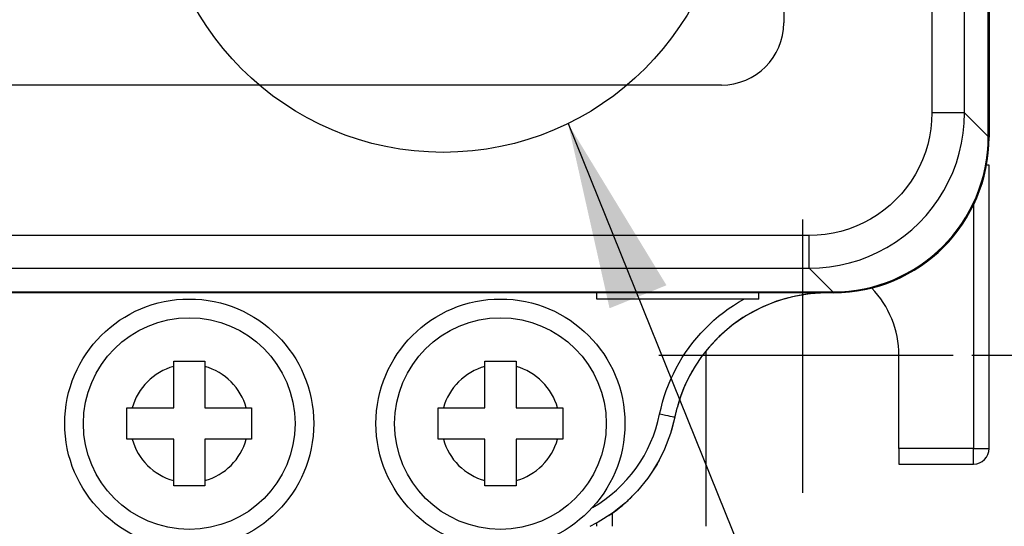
# Model space of a CAD drawing. Extents: x 11458 to 11780, y -1544 to -1214.
# Tile 8 of 35: x 11514 to 11546, y -1434 to -1418. Entities that reach past the tile are written whole.
import ezdxf

# ---------------------------------------------------------------- set-up
doc = ezdxf.new("R2010")
doc.units = 0
doc.linetypes.add('CENTER', pattern=[50.8, 31.75, -6.35, 6.35, -6.35])
doc.layers.get('DEFPOINTS').update_dxf_attribs({"color": 8, "linetype": 'CONTINUOUS'})
doc.layers.add('1', color=1, linetype='CENTER')
doc.layers.add('2', color=2, linetype='CONTINUOUS')
doc.styles.get("Standard").update_dxf_attribs({"font": 'ARIAL.TTF'})
doc.dimstyles.new('ISO-25', dxfattribs={"dimtxt": 8, "dimasz": 8, "dimexe": 1, "dimexo": 1, "dimgap": 3, "dimtad": 1, "dimtxsty": 'STANDARD', "dimcen": 0, "dimclrd": 256, "dimclre": 256, "dimclrt": 2, "dimazin": 3, "dimtfac": 1, "dimtmove": 0, "dimatfit": 3})

# ---------------------------------------------------------------- blocks, each defined once
blk = doc.blocks.new('*D151')
at = {"layer": '2', "color": 7}
for p, q in [((11544.788, -1272.295), (11562.948, -1272.295)), ((11561.948, -1280.295), (11561.948, -1420.295)), ((11545.04, -1428.295), (11562.948, -1428.295))]:
    blk.add_line(p, q, dxfattribs=at)
for points in [[(11560.615, -1280.295), (11563.282, -1280.295), (11561.948, -1272.295)], [(11560.615, -1420.295), (11563.282, -1420.295), (11561.948, -1428.295)]]:
    blk.add_solid(points, dxfattribs=at)
at = {"layer": 'DEFPOINTS', "color": 0}
for p in [(11543.788, -1272.295), (11544.04, -1428.295), (11561.948, -1428.295)]:
    blk.add_point(p, dxfattribs=at)
at = {"layer": '2', "color": 7, "insert": (11554.864, -1350.081), "char_height": 8, "attachment_point": 5, "rotation": 90}
blk.add_mtext('156', dxfattribs=at)

msp = doc.modelspace()

# ---------------------------------------------------------------- linework, layer by layer
at = {"layer": '1', "ltscale": 10}
msp.add_circle((11528.06, -1412.625), 9.16, dxfattribs=at)
at = {"layer": '2', "color": 7}
for p, q in [((11545.574, -1421.275), (11545.574, -1271.314)), ((11545.6, -1271.295), (11545.6, -1421.295)), ((11543.762, -1272.074), (11543.762, -1420.515)), ((11544.814, -1420.515), (11544.814, -1272.074)), ((11539, -1303.195), (11539, -1417.625)), ((11537, -1419.625), (11494.8, -1419.625)), ((11544.814, -1420.515), (11543.762, -1420.515)), ((11545.574, -1421.275), (11544.814, -1420.515)), ((11545.6, -1422.195), (11545.519, -1422.195)), ((11545.6, -1431.295), (11545.6, -1422.195)), ((11545.1, -1423.474), (11545.1, -1431.295)), ((11539.6, -1423.944), (11539.6, -1432.718)), ((11539.821, -1424.456), (11491.38, -1424.456)), ((11539.821, -1425.509), (11539.821, -1424.456)), ((11491.38, -1425.509), (11539.821, -1425.509)), ((11540.581, -1426.269), (11539.821, -1425.509)), ((11543.298, -1425.504), (11543.089, -1425.631)), ((11541.893, -1426.125), (11541.49, -1426.215)), ((11540.6, -1426.295), (11490.6, -1426.295)), ((11490.62, -1426.269), (11540.581, -1426.269)), ((11533, -1426.495), (11533, -1426.295)), ((11538.2, -1426.495), (11538.2, -1426.295)), ((11538.2, -1426.495), (11533, -1426.495)), ((11534.988, -1428.295), (11544.445, -1428.295)), ((11536.5, -1428.295), (11536.5, -1433.795)), ((11542.7, -1431.295), (11542.7, -1428.295)), ((11519.4, -1428.495), (11520.4, -1428.495)), ((11519.4, -1428.662), (11519.4, -1428.495)), ((11519.4, -1429.995), (11519.4, -1428.662)), ((11520.4, -1428.495), (11520.4, -1428.662)), ((11520.4, -1428.662), (11520.4, -1429.995)), ((11529.4, -1428.495), (11530.4, -1428.495)), ((11529.4, -1428.662), (11529.4, -1428.495)), ((11529.4, -1429.995), (11529.4, -1428.662)), ((11530.4, -1428.495), (11530.4, -1428.662)), ((11530.4, -1428.662), (11530.4, -1429.995)), ((11517.9, -1430.995), (11517.9, -1429.995)), ((11517.9, -1429.995), (11518.067, -1429.995)), ((11518.067, -1429.995), (11519.4, -1429.995)), ((11520.4, -1429.995), (11521.733, -1429.995)), ((11521.733, -1429.995), (11521.9, -1429.995)), ((11521.9, -1429.995), (11521.9, -1430.995)), ((11527.9, -1430.995), (11527.9, -1429.995)), ((11527.9, -1429.995), (11528.067, -1429.995)), ((11528.067, -1429.995), (11529.4, -1429.995)), ((11530.4, -1429.995), (11531.733, -1429.995)), ((11531.733, -1429.995), (11531.9, -1429.995)), ((11531.9, -1429.995), (11531.9, -1430.995)), ((11535.499, -1430.295), (11535.394, -1430.714)), ((11535.499, -1430.295), (11535.499, -1430.295)), ((11518.067, -1430.995), (11517.9, -1430.995)), ((11519.4, -1430.995), (11518.067, -1430.995)), ((11519.4, -1432.328), (11519.4, -1430.995)), ((11521.733, -1430.995), (11520.4, -1430.995)), ((11520.4, -1430.995), (11520.4, -1432.328)), ((11521.9, -1430.995), (11521.733, -1430.995)), ((11528.067, -1430.995), (11527.9, -1430.995)), ((11529.4, -1430.995), (11528.067, -1430.995)), ((11529.4, -1432.328), (11529.4, -1430.995)), ((11531.733, -1430.995), (11530.4, -1430.995)), ((11530.4, -1430.995), (11530.4, -1432.328)), ((11531.9, -1430.995), (11531.733, -1430.995)), ((11545.1, -1431.295), (11542.7, -1431.295)), ((11542.7, -1431.295), (11542.7, -1431.795)), ((11545.1, -1431.795), (11545.1, -1431.295)), ((11545.1, -1431.295), (11545.454, -1431.295)), ((11545.454, -1431.295), (11545.6, -1431.295)), ((11534.997, -1431.674), (11534.8, -1432.008)), ((11542.7, -1431.795), (11545.1, -1431.795)), ((11519.4, -1432.495), (11519.4, -1432.328)), ((11520.4, -1432.328), (11520.4, -1432.495)), ((11529.4, -1432.495), (11529.4, -1432.328)), ((11530.4, -1432.328), (11530.4, -1432.495)), ((11520.4, -1432.495), (11519.4, -1432.495)), ((11530.4, -1432.495), (11529.4, -1432.495)), ((11533.5, -1432.741), (11533.5, -1432.741)), ((11533, -1433.105), (11533, -1433.105)), ((11533.5, -1433.795), (11533.5, -1433.368)), ((11533, -1433.795), (11533, -1433.681))]:
    msp.add_line(p, q, dxfattribs=at)
at = {"layer": '2', "color": 7, "flags": 128}
for points in [[(11543.762, -1420.515), (11543.753, -1420.774), (11543.728, -1421.031), (11543.686, -1421.286), (11543.627, -1421.537), (11543.553, -1421.783), (11543.462, -1422.025), (11543.355, -1422.26), (11543.234, -1422.487), (11543.098, -1422.706), (11542.947, -1422.916), (11542.784, -1423.115), (11542.607, -1423.303), (11542.419, -1423.479), (11542.22, -1423.643), (11542.01, -1423.793), (11541.791, -1423.929), (11541.564, -1424.051), (11541.329, -1424.157), (11541.087, -1424.248), (11540.84, -1424.322), (11540.589, -1424.381), (11540.335, -1424.423), (11540.078, -1424.448), (11539.821, -1424.456)], [(11539.821, -1425.509), (11540.147, -1425.498), (11540.472, -1425.466), (11540.794, -1425.412), (11541.112, -1425.338), (11541.425, -1425.243), (11541.73, -1425.128), (11542.028, -1424.994), (11542.316, -1424.84), (11542.594, -1424.667), (11542.859, -1424.477), (11543.112, -1424.27), (11543.35, -1424.046), (11543.574, -1423.808), (11543.781, -1423.556), (11543.972, -1423.29), (11544.144, -1423.013), (11544.298, -1422.725), (11544.433, -1422.427), (11544.548, -1422.121), (11544.643, -1421.809), (11544.717, -1421.491), (11544.771, -1421.169), (11544.803, -1420.843), (11544.814, -1420.515)], [(11544.015, -1424.946), (11543.678, -1425.235), (11543.317, -1425.492)], [(11539.74, -1426.338), (11539.379, -1426.4), (11539.022, -1426.488), (11538.673, -1426.602), (11538.333, -1426.741), (11538.006, -1426.904), (11537.691, -1427.092), (11537.389, -1427.302), (11537.104, -1427.534), (11536.838, -1427.785), (11536.59, -1428.055), (11536.363, -1428.344), (11536.157, -1428.648), (11535.974, -1428.965), (11535.816, -1429.295), (11535.682, -1429.636), (11535.573, -1429.985)], [(11540.365, -1426.295), (11539.824, -1426.328), (11539.288, -1426.42), (11538.767, -1426.569), (11538.264, -1426.774), (11537.786, -1427.032), (11537.34, -1427.34), (11536.929, -1427.695), (11536.559, -1428.093)], [(11540.398, -1426.295), (11540.371, -1426.295), (11540.343, -1426.295), (11540.316, -1426.295), (11540.288, -1426.296), (11540.261, -1426.297), (11540.233, -1426.297), (11540.206, -1426.298), (11540.178, -1426.3), (11540.151, -1426.301), (11540.123, -1426.302), (11540.096, -1426.304), (11540.068, -1426.306), (11540.041, -1426.307), (11540.013, -1426.31), (11539.986, -1426.312), (11539.959, -1426.314), (11539.931, -1426.317), (11539.904, -1426.319), (11539.876, -1426.322), (11539.849, -1426.325), (11539.822, -1426.328), (11539.794, -1426.331), (11539.767, -1426.335), (11539.74, -1426.338)], [(11535.015, -1430.195), (11535.058, -1430.003), (11535.108, -1429.812), (11535.164, -1429.623), (11535.228, -1429.437), (11535.297, -1429.253), (11535.374, -1429.071), (11535.457, -1428.893), (11535.546, -1428.717), (11535.641, -1428.545), (11535.742, -1428.376), (11535.85, -1428.211), (11535.963, -1428.05), (11536.082, -1427.893), (11536.207, -1427.74), (11536.337, -1427.593), (11536.472, -1427.449), (11536.612, -1427.311), (11536.757, -1427.178), (11536.907, -1427.05), (11537.061, -1426.927), (11537.219, -1426.81), (11537.382, -1426.699), (11537.548, -1426.594), (11537.719, -1426.495)], [(11536.073, -1428.787), (11535.919, -1429.074), (11535.784, -1429.371), (11535.668, -1429.675), (11535.573, -1429.985)], [(11535.573, -1429.985), (11535.569, -1429.998), (11535.566, -1430.011), (11535.563, -1430.024), (11535.559, -1430.036), (11535.556, -1430.049), (11535.553, -1430.062), (11535.549, -1430.075), (11535.546, -1430.088), (11535.543, -1430.101), (11535.54, -1430.114), (11535.537, -1430.126), (11535.534, -1430.139), (11535.53, -1430.152), (11535.527, -1430.165), (11535.524, -1430.178), (11535.522, -1430.191), (11535.519, -1430.204), (11535.516, -1430.217), (11535.513, -1430.23), (11535.51, -1430.243), (11535.507, -1430.256), (11535.505, -1430.269), (11535.502, -1430.282), (11535.499, -1430.295)], [(11535.499, -1430.295), (11535.364, -1430.814), (11535.173, -1431.316), (11534.93, -1431.794), (11534.638, -1432.244), (11534.299, -1432.659), (11533.917, -1433.036), (11533.497, -1433.37), (11533.043, -1433.657)], [(11533.38, -1433.451), (11533.414, -1433.428), (11533.448, -1433.405), (11533.481, -1433.381), (11533.515, -1433.358), (11533.548, -1433.334), (11533.58, -1433.31), (11533.613, -1433.285), (11533.645, -1433.261), (11533.678, -1433.236), (11533.71, -1433.21), (11533.742, -1433.185), (11533.773, -1433.159), (11533.805, -1433.133), (11533.836, -1433.107), (11533.867, -1433.08), (11533.898, -1433.053), (11533.928, -1433.026), (11533.958, -1432.999), (11533.989, -1432.972), (11534.018, -1432.944), (11534.048, -1432.916), (11534.078, -1432.887), (11534.107, -1432.859), (11534.136, -1432.83)], [(11533.043, -1433.657), (11532.975, -1433.695), (11532.906, -1433.731), (11532.837, -1433.766), (11532.767, -1433.801)]]:
    msp.add_lwpolyline(points, dxfattribs=at)
at = {"layer": '2', "color": 7}
for centre, radius in [((11519.9, -1430.495), 4), ((11529.9, -1430.495), 4), ((11519.9, -1430.495), 3.4), ((11529.9, -1430.495), 3.4)]:
    msp.add_circle(centre, radius, dxfattribs=at)
for centre, radius, start, end in [((11537, -1417.625), 2, 270, 0), ((11540.6, -1421.295), 5, 270, 0), ((11539.6, -1428.295), 3.1, 0, 43.9991), ((11539.6, -1428.295), 3.1, 160.1911, 160.1951), ((11539.6, -1428.295), 3.1, 177.5217, 180), ((11519.9, -1430.495), 1.9, 105.2575, 164.7425), ((11519.9, -1430.495), 1.9, 15.2575, 74.7425), ((11529.9, -1430.495), 1.9, 105.2575, 164.7425), ((11529.9, -1430.495), 1.9, 15.2575, 74.7425), ((11519.9, -1430.495), 1.9, 195.2575, 254.7425), ((11519.9, -1430.495), 1.9, 285.2575, 344.7425), ((11529.9, -1430.495), 1.9, 195.2575, 254.7425), ((11529.9, -1430.495), 1.9, 285.2575, 344.7425), ((11545.1, -1431.295), 0.5, 270, 0)]:
    msp.add_arc(centre, radius, start, end, dxfattribs=at)
for centre, major_axis, ratio, start_param, end_param in [((11540.567, -1421.262), (3.545, -3.545), 0.997265, 5.499157, 7.067214), ((11530.605, -1429.295), (-0.033, 4.501), 0.999944, 3.657055, 4.503753), ((11535.009, -1430.195), (0.49, -0.1), 0.002187, 0, 1.558417)]:
    msp.add_ellipse(centre, major_axis=major_axis, ratio=ratio, start_param=start_param, end_param=end_param, dxfattribs=at)

# ---------------------------------------------------------------- dimensions: what is measured, and where the dimension line sits
dim = msp.add_linear_dim(base=(11561.948, -1428.295), p1=(11543.788, -1272.295), p2=(11544.04, -1428.295), angle=90, dimstyle='ISO-25', override={"dimclrd": 7, "dimclre": 7, "dimclrt": 7}, dxfattribs=at)
dim.commit()
dim.dimension.update_dxf_attribs({"geometry": '*D151', "text_midpoint": (11561.948, -1350.081), "dimtype": 160})

# ---------------------------------------------------------------- leaders
msp.add_leader([(11532.072, -1420.86), (11544.009, -1450.41), (11562.839, -1450.41)], dimstyle='ISO-25', override={"dimtxt": 10, "dimasz": 6, "dimgap": 1, "dimtad": 0, "dimclrd": 7}, dxfattribs=at)

doc.saveas('drawing.dxf')
